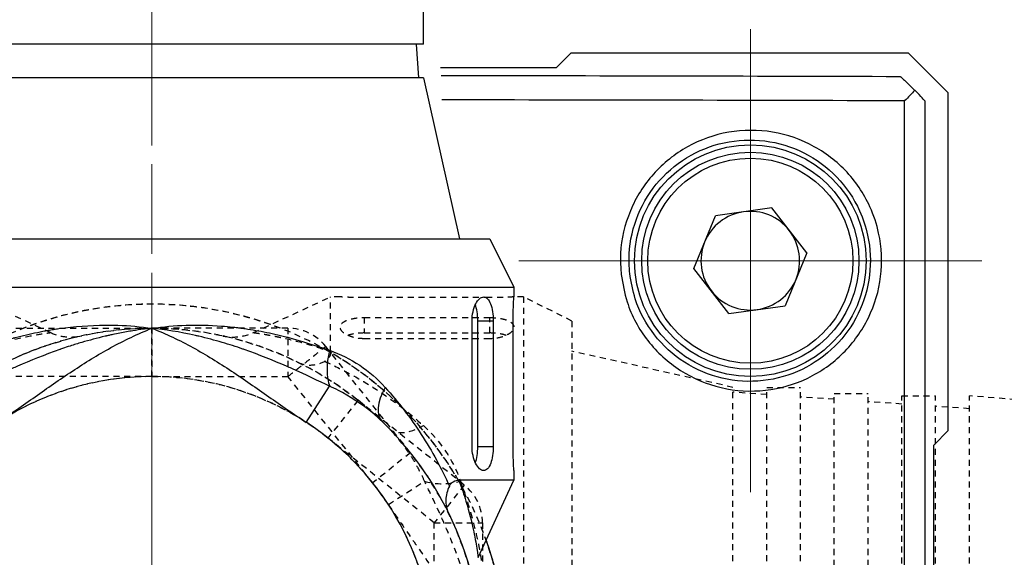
# Model space of a CAD drawing. Header units: inches. Extents: x 0 to 5766, y -2164 to 1330.
# Tile 129 of 210: x 4004 to 4025, y 358 to 369. Entities that reach past the tile are written whole.
import ezdxf

# ---------------------------------------------------------------- set-up
doc = ezdxf.new("R2010")
doc.units = ezdxf.units.IN
doc.header["$MEASUREMENT"] = 0
for name, pattern in [('AM_ISO08W050x2', [9, 6, -0.75, 1.5, -0.75]), ('CENTER', [2, 1.25, -0.25, 0.25, -0.25]), ('HIDDEN', [0.375, 0.25, -0.125]), ('SLD-實線', [0])]:
    doc.linetypes.add(name, pattern=pattern)
doc.layers.add('AM_5', color=3, linetype='Continuous', lineweight=15)
doc.layers.add('AM_7', color=4, linetype='CENTER', lineweight=15)
doc.layers.add('中繼線', color=7, linetype='Continuous')
doc.styles.add('尺寸標註', font='romans.shx', dxfattribs={"bigfont": 'CHINESET.SHX'})
doc.dimstyles.new('複本 CNS2-1$0', dxfattribs={"dimtxt": 2.5, "dimasz": 2, "dimexe": 1, "dimexo": 1, "dimgap": 1, "dimtad": 1, "dimtoh": 1, "dimdsep": 46, "dimtxsty": '尺寸標註', "dimcen": 0, "dimclrd": 2, "dimclre": 2, "dimclrt": 3, "dimadec": 0, "dimazin": 2, "dimtp": 0.1, "dimtm": 0.1, "dimtfac": 0.71, "dimtmove": 0, "dimatfit": 0, "dimfxl": 0, "dimlwd": 13, "dimlwe": 13, "dimarcsym": 0})

# ---------------------------------------------------------------- blocks, each defined once
blk = doc.blocks.new('*D334')
at = {"layer": 'AM_5', "color": 2, "lineweight": 13}
for p, q in [((3975.812, 360.95), (3975.812, 407.342)), ((4007.173, 391.337), (4007.173, 407.342)), ((4005.173, 406.342), (3977.812, 406.342))]:
    blk.add_line(p, q, dxfattribs=at)
at = {"layer": 'AM_5', "color": 2}
for points in [[(3977.812, 406.676), (3977.812, 406.009), (3975.812, 406.342)], [(4005.173, 406.676), (4005.173, 406.009), (4007.173, 406.342)]]:
    blk.add_solid(points, dxfattribs=at)
at = {"layer": 'Defpoints', "color": 0}
for p in [(3975.812, 406.342), (4007.173, 390.337), (3975.812, 359.95)]:
    blk.add_point(p, dxfattribs=at)
at = {"layer": 'AM_5', "color": 3, "insert": (3991.493, 411.33), "char_height": 2.5, "attachment_point": 5, "style": '尺寸標註'}
blk.add_mtext('WL\\P(空間保持至少100以上)', dxfattribs=at)
blk = doc.blocks.new('*D335')
at = {"layer": 'AM_5', "color": 2, "lineweight": 13}
for p, q in [((4043.079, 389.337), (4043.079, 394.364)), ((4043.079, 394.364), (4073.603, 394.364)), ((4012.147, 387.337), (4044.079, 387.337)), ((4043.079, 355.976), (4043.079, 387.337)), ((4042.534, 355.976), (4044.079, 355.976)), ((4043.079, 353.976), (4043.079, 351.976))]:
    blk.add_line(p, q, dxfattribs=at)
at = {"layer": 'AM_5', "color": 2}
for points in [[(4042.746, 389.337), (4043.413, 389.337), (4043.079, 387.337)], [(4042.746, 353.976), (4043.413, 353.976), (4043.079, 355.976)]]:
    blk.add_solid(points, dxfattribs=at)
at = {"layer": 'Defpoints', "color": 0}
for p in [(4011.147, 387.337), (4043.079, 387.337), (4041.534, 355.976)]:
    blk.add_point(p, dxfattribs=at)
at = {"layer": 'AM_5', "color": 3, "insert": (4058.841, 399.352), "char_height": 2.5, "attachment_point": 5, "style": '尺寸標註'}
blk.add_mtext('WW\\P(空間保持至少100以上)', dxfattribs=at)
blk = doc.blocks.new('90度接頭-側視')
for p, q in [((5.625, 12.74), (5.625, 13.44)), ((5.625, 12.74), (-5.625, 12.74)), ((5.476, 12.74), (5.525, 12.04)), ((5.625, 12.04), (-5.625, 12.04)), ((5.625, 12.04), (6.375, 8.7)), ((-7, 8.7), (7, 8.7)), ((7, 8.7), (7.5, 7.7)), ((-7.5, 7.7), (7.5, 7.7)), ((7.5, 7.7), (7.5, 7.5)), ((6.633, 4.4), (6.633, 7)), ((7.071, 7), (6.752, 7)), ((6.752, 4.4), (6.752, 7)), ((7.071, 7), (7.071, 4.4)), ((7.483, 4.4), (7.483, 7)), ((3.195, 4.9), (3.682, 5.647)), ((6.752, 4.4), (7.071, 4.4)), ((7.5, 3.9), (7.5, 3.7)), ((7.5, 3.7), (6.362, 3.7)), ((6.76, 2.102), (7.5, 3.7)), ((6.14, 3.036), (6.14, 3.036))]:
    blk.add_line(p, q)
for radius, start, end in [(6.69, 106.232, 106.2324), (6.69, 73.7678, 73.7681), (5.85, 0, 56.8914), (6.85, 0, 45.7544), (7.35, 338.7445, 19.5557)]:
    blk.add_arc((0, 0), radius, start, end)
for centre, major_axis, ratio, start_param, end_param in [((4.169, 6.393), (0.296, 0.955), 0.473491, 1.71655, 2.600464), ((5.477, 5.623), (-0.698, -0.716), 0.516783, 5.178714, 6.283185)]:
    blk.add_ellipse(centre, major_axis=major_axis, ratio=ratio, start_param=start_param, end_param=end_param)
for points, knots in [([(6.633, 7), (6.633, 7.064), (6.64, 7.132), (6.667, 7.255), (6.687, 7.311), (6.731, 7.399), (6.759, 7.437), (6.817, 7.488), (6.847, 7.5), (6.901, 7.5), (6.928, 7.488), (6.978, 7.438), (7, 7.399), (7.034, 7.31), (7.048, 7.254), (7.067, 7.131), (7.071, 7.064), (7.071, 7)], [-0.315449, -0.315449, -0.315449, -0.315449, -0.2961108, -0.2961108, -0.2767726, -0.2767726, -0.2563879, -0.2563879, -0.2360032, -0.2360032, -0.2159615, -0.2159615, -0.1959198, -0.1959198, -0.1768203, -0.1768203, -0.1577208, -0.1577208, -0.1577208, -0.1577208]), ([(7.483, 7), (7.483, 7.063), (7.484, 7.13), (7.487, 7.253), (7.49, 7.309), (7.494, 7.398), (7.496, 7.436), (7.499, 7.487), (7.5, 7.5), (7.5, 7.5)], [-0.30144527, -0.30144527, -0.30144527, -0.30144527, -0.28260494, -0.28260494, -0.2637646, -0.2637646, -0.24492428, -0.24492428, -0.22608395, -0.22608395, -0.22608395, -0.22608395]), ([(6.752, 7), (6.752, 7.064), (6.747, 7.131), (6.729, 7.248), (6.716, 7.298), (6.701, 7.339)], [-0.15843672, -0.15843672, -0.15843672, -0.15843672, -0.13931161, -0.13931161, -0.12225901, -0.12225901, -0.12225901, -0.12225901]), ([(0, 6.85), (-0.039, 6.846), (-0.082, 6.841), (-0.13, 6.835), (-0.145, 6.833), (-0.162, 6.831), (-0.178, 6.829), (-0.245, 6.82), (-0.319, 6.809), (-0.4, 6.797), (-0.481, 6.784), (-0.569, 6.768), (-0.664, 6.75), (-0.712, 6.74), (-0.761, 6.73), (-0.812, 6.719), (-0.838, 6.714), (-0.864, 6.708), (-0.89, 6.702), (-0.903, 6.699), (-0.916, 6.696), (-0.93, 6.693), (-0.937, 6.692), (-0.943, 6.69), (-0.95, 6.689), (-0.957, 6.687), (-0.965, 6.685), (-0.97, 6.684), (-1.136, 6.645), (-1.298, 6.602), (-1.455, 6.556), (-1.536, 6.532), (-1.617, 6.507), (-1.695, 6.482), (-1.749, 6.464), (-1.802, 6.447), (-1.855, 6.429), (-1.868, 6.424), (-1.882, 6.419), (-1.896, 6.414), (-1.901, 6.413), (-1.904, 6.412), (-1.91, 6.41), (-2.229, 6.298), (-2.522, 6.179), (-2.789, 6.062), (-2.825, 6.047), (-2.86, 6.031), (-2.895, 6.015), (-3.19, 5.884), (-3.451, 5.757), (-3.682, 5.647)], [0.0002441, 0.0002441, 0.0002441, 0.0002441, 0.0471077, 0.0471077, 0.0471077, 0.0627289, 0.0627289, 0.0627289, 0.1252136, 0.1252136, 0.1252136, 0.1876984, 0.1876984, 0.1876984, 0.2189407, 0.2189407, 0.2189407, 0.2345619, 0.2345619, 0.2345619, 0.2423725, 0.2423725, 0.2423725, 0.2462778, 0.2462778, 0.2462778, 0.2501831, 0.2501831, 0.2501831, 0.3751526, 0.3751526, 0.3751526, 0.4402334, 0.4402334, 0.4402334, 0.4845273, 0.4845273, 0.4845273, 0.4963042, 0.4963042, 0.4963042, 0.5001221, 0.5001221, 0.5001221, 0.7204352, 0.7204352, 0.7204352, 0.750061, 0.750061, 0.750061, 1, 1, 1, 1]), ([(-3.679, 6.393), (-3.518, 6.449), (-3.367, 6.499), (-3.226, 6.543), (-3.155, 6.565), (-3.087, 6.586), (-3.022, 6.605), (-2.989, 6.614), (-2.957, 6.623), (-2.926, 6.632), (-2.91, 6.636), (-2.895, 6.64), (-2.879, 6.645), (-2.872, 6.647), (-2.864, 6.649), (-2.857, 6.651), (-2.853, 6.652), (-2.849, 6.653), (-2.845, 6.654), (-2.842, 6.655), (-2.839, 6.655), (-2.834, 6.657), (-2.68, 6.698), (-2.526, 6.733), (-2.375, 6.764), (-2.299, 6.78), (-2.224, 6.794), (-2.149, 6.807), (-2.112, 6.814), (-2.075, 6.82), (-2.038, 6.826), (-2.019, 6.829), (-2, 6.832), (-1.982, 6.835), (-1.964, 6.837), (-1.947, 6.84), (-1.927, 6.843), (-1.606, 6.889), (-1.287, 6.913), (-0.972, 6.915), (-0.965, 6.915), (-0.957, 6.915), (-0.95, 6.915), (-0.87, 6.916), (-0.789, 6.915), (-0.709, 6.912), (-0.47, 6.904), (-0.233, 6.884), (0, 6.85)], [0, 0, 0, 0, 0.125, 0.125, 0.125, 0.1875, 0.1875, 0.1875, 0.21875, 0.21875, 0.21875, 0.234375, 0.234375, 0.234375, 0.242188, 0.242188, 0.242188, 0.246094, 0.246094, 0.246094, 0.25, 0.25, 0.25, 0.375, 0.375, 0.375, 0.4375, 0.4375, 0.4375, 0.46875, 0.46875, 0.46875, 0.484375, 0.484375, 0.484375, 0.5, 0.5, 0.5, 0.744385, 0.744385, 0.744385, 0.75, 0.75, 0.75, 0.8125, 0.8125, 0.8125, 1, 1, 1, 1]), ([(-3.195, 4.9), (-2.934, 5.071), (-2.678, 5.251), (-2.167, 5.61), (-1.911, 5.789), (-1.39, 6.133), (-1.125, 6.298), (-0.577, 6.598), (-0.294, 6.734), (0, 6.85)], [0, 0, 0, 0, 0.25, 0.25, 0.5, 0.5, 0.75, 0.75, 1, 1, 1, 1]), ([(0, 6.85), (0.466, 6.917), (0.95, 6.933), (1.44, 6.896), (1.521, 6.89), (1.603, 6.882), (1.685, 6.873), (1.726, 6.869), (1.767, 6.864), (1.808, 6.859), (1.829, 6.856), (1.849, 6.854), (1.87, 6.851), (1.88, 6.849), (1.891, 6.848), (1.901, 6.847), (1.911, 6.845), (1.922, 6.843), (1.932, 6.842), (2.078, 6.821), (2.227, 6.795), (2.377, 6.764), (2.453, 6.749), (2.528, 6.732), (2.605, 6.714), (2.643, 6.705), (2.681, 6.696), (2.719, 6.686), (2.738, 6.681), (2.757, 6.677), (2.776, 6.672), (2.786, 6.669), (2.796, 6.667), (2.805, 6.664), (2.81, 6.663), (2.815, 6.662), (2.82, 6.66), (2.824, 6.659), (2.83, 6.658), (2.834, 6.657), (3.073, 6.593), (3.358, 6.506), (3.679, 6.393)], [0, 0, 0, 0, 0.375, 0.375, 0.375, 0.4375, 0.4375, 0.4375, 0.46875, 0.46875, 0.46875, 0.484375, 0.484375, 0.484375, 0.492187, 0.492187, 0.492187, 0.5, 0.5, 0.5, 0.625, 0.625, 0.625, 0.6875, 0.6875, 0.6875, 0.71875, 0.71875, 0.71875, 0.734375, 0.734375, 0.734375, 0.742187, 0.742187, 0.742187, 0.746094, 0.746094, 0.746094, 0.75, 0.75, 0.75, 1, 1, 1, 1]), ([(3.682, 5.647), (3.451, 5.757), (3.19, 5.884), (2.896, 6.015), (2.861, 6.031), (2.825, 6.047), (2.789, 6.062), (2.522, 6.179), (2.229, 6.298), (1.91, 6.41), (1.898, 6.414), (1.891, 6.416), (1.882, 6.419), (1.744, 6.467), (1.601, 6.513), (1.454, 6.556), (1.298, 6.602), (1.137, 6.645), (0.973, 6.684), (0.951, 6.689), (0.926, 6.694), (0.903, 6.7), (0.57, 6.775), (0.268, 6.821), (0, 6.85)], [0, 0, 0, 0, 0.249939, 0.249939, 0.249939, 0.2797423, 0.2797423, 0.2797423, 0.4998779, 0.4998779, 0.4998779, 0.5076885, 0.5076885, 0.5076885, 0.6248474, 0.6248474, 0.6248474, 0.74918, 0.74918, 0.74918, 0.7654381, 0.7654381, 0.7654381, 0.9997559, 0.9997559, 0.9997559, 0.9997559]), ([(0, 6.85), (0.292, 6.735), (0.574, 6.6), (1.121, 6.3), (1.386, 6.136), (1.908, 5.791), (2.165, 5.611), (2.677, 5.251), (2.933, 5.071), (3.195, 4.9)], [0, 0, 0, 0, 0.25, 0.25, 0.5, 0.5, 0.75, 0.75, 1, 1, 1, 1]), ([(4.779, 4.907), (4.724, 4.961), (4.655, 5.025), (4.57, 5.096), (4.383, 5.253), (4.069, 5.457), (3.866, 5.559), (3.794, 5.596), (3.733, 5.624), (3.682, 5.647)], [0, 0, 0, 0, 0.25, 0.25, 0.25, 0.803278, 0.803278, 0.803278, 1, 1, 1, 1]), ([(4.833, 5.623), (4.97, 5.472), (5.1, 5.316), (5.349, 4.992), (5.467, 4.825), (5.807, 4.302), (5.999, 3.945), (6.164, 3.58)], [0, 0, 0, 0, 0.25, 0.25, 0.5, 0.5, 1, 1, 1, 1]), ([(7.071, 4.4), (7.071, 4.338), (7.067, 4.271), (7.049, 4.15), (7.035, 4.095), (7.002, 4.004), (6.98, 3.964), (6.929, 3.912), (6.901, 3.9), (6.846, 3.9), (6.815, 3.913), (6.756, 3.966), (6.728, 4.006), (6.684, 4.096), (6.666, 4.151), (6.64, 4.271), (6.633, 4.337), (6.633, 4.4)], [-0.1577208, -0.1577208, -0.1577208, -0.1577208, -0.1389869, -0.1389869, -0.120253, -0.120253, -0.0998464, -0.0998464, -0.0794397, -0.0794397, -0.0585168, -0.0585168, -0.037594, -0.037594, -0.018797, -0.018797, 0, 0, 0, 0]), ([(6.701, 4.061), (6.717, 4.103), (6.729, 4.154), (6.747, 4.271), (6.752, 4.338), (6.752, 4.4)], [-0.19459193, -0.19459193, -0.19459193, -0.19459193, -0.1771521, -0.1771521, -0.1584276, -0.1584276, -0.1584276, -0.1584276]), ([(7.5, 3.9), (7.5, 3.9), (7.499, 3.913), (7.496, 3.964), (7.494, 4.002), (7.49, 4.091), (7.487, 4.147), (7.484, 4.27), (7.483, 4.337), (7.483, 4.4)], [-0.07536132, -0.07536132, -0.07536132, -0.07536132, -0.05652099, -0.05652099, -0.03768067, -0.03768067, -0.01884034, -0.01884034, 0, 0, 0, 0]), ([(6.164, 3.58), (6.174, 3.6), (6.186, 3.618), (6.213, 3.648), (6.228, 3.66), (6.282, 3.693), (6.324, 3.7), (6.362, 3.7)], [0.0000014, 0.0000014, 0.0000014, 0.0000014, 0.00816984, 0.00816984, 0.01702645, 0.01702645, 0.0387401, 0.0387401, 0.0387401, 0.0387401]), ([(6.362, 3.7), (6.419, 3.544), (6.467, 3.4), (6.506, 3.268), (6.576, 3.036), (6.623, 2.842), (6.657, 2.684), (6.687, 2.547), (6.715, 2.39), (6.732, 2.292), (6.733, 2.281), (6.735, 2.271), (6.736, 2.262), (6.737, 2.26), (6.737, 2.259), (6.737, 2.258), (6.737, 2.255), (6.738, 2.252), (6.738, 2.25), (6.739, 2.247), (6.739, 2.245), (6.74, 2.242), (6.747, 2.195), (6.752, 2.16), (6.755, 2.136), (6.759, 2.113), (6.76, 2.102), (6.76, 2.102)], [0.0000001, 0.0000001, 0.0000001, 0.0000001, 0.0822466, 0.0822466, 0.0822466, 0.2265454, 0.2265454, 0.2265454, 0.3520214, 0.3520214, 0.3520214, 0.3653496, 0.3653496, 0.3653496, 0.3671875, 0.3671875, 0.3671875, 0.3710937, 0.3710937, 0.3710937, 0.375, 0.375, 0.375, 0.4375, 0.4375, 0.4375, 0.4986772, 0.4986772, 0.4986772, 0.4986772]), ([(6.164, 3.58), (6.118, 3.484), (6.092, 3.387), (6.084, 3.214), (6.098, 3.136), (6.131, 3.056), (6.135, 3.046), (6.14, 3.036)], [0.00000157, 0.00000157, 0.00000157, 0.00000157, 0.03773377, 0.03773377, 0.07068367, 0.07068367, 0.07542641, 0.07542641, 0.07542641, 0.07542641])]:
    blk.add_open_spline(points, degree=3, knots=knots)
blk.add_open_spline([(3.679, 6.393), (4.13, 6.235), (4.512, 5.978), (4.833, 5.623)], degree=3)
blk = doc.blocks.new('90接頭方向組合')
at = {"layer": '中繼線', "color": 1, "linetype": 'HIDDEN', "ltscale": 0.5}
for p, q in [((42.32, 51.182), (40.722, 51.922)), ((46.524, 51.182), (48.122, 51.922)), ((48.122, 50.784), (48.122, 51.922)), ((48.322, 51.922), (48.122, 51.922)), ((51.422, 51.906), (48.822, 51.906)), ((52.122, 51.922), (51.922, 51.922)), ((52.122, 51.922), (52.122, 36.922)), ((53.122, 51.422), (52.122, 51.922)), ((48.822, 51.493), (51.422, 51.493)), ((48.822, 51.493), (48.822, 51.174)), ((51.422, 51.174), (51.422, 51.493)), ((53.122, 51.422), (53.122, 37.422)), ((41.604, 51.272), (44.422, 51.272)), ((44.422, 50.272), (44.422, 51.272)), ((44.422, 51.272), (44.422, 50.272)), ((47.24, 51.272), (44.422, 51.272)), ((47.24, 51.272), (47.24, 50.272)), ((48.822, 51.174), (51.422, 51.174)), ((51.422, 51.055), (48.822, 51.055)), ((49.779, 48.692), (48.022, 50.895)), ((56.462, 50.047), (53.122, 50.797)), ((44.422, 50.272), (41.604, 50.272)), ((44.422, 50.272), (47.24, 50.272)), ((48.997, 48.068), (47.24, 50.272)), ((56.462, 38.797), (56.462, 50.047)), ((57.162, 38.797), (57.162, 50.047)), ((57.162, 50.047), (57.862, 50.047)), ((57.862, 38.797), (57.862, 50.047)), ((57.162, 49.898), (56.462, 49.947)), ((58.562, 49.8), (57.862, 49.849)), ((58.562, 38.922), (58.562, 49.922)), ((58.562, 49.922), (59.262, 49.922)), ((59.262, 38.922), (59.262, 49.922)), ((59.962, 38.972), (59.962, 49.872)), ((59.962, 49.872), (60.662, 49.872)), ((60.662, 38.972), (60.662, 49.872)), ((61.362, 38.972), (61.362, 49.872)), ((62.549, 49.774), (61.362, 49.872)), ((48.692, 49.779), (48.068, 48.997)), ((50.895, 48.022), (48.692, 49.779)), ((59.962, 49.702), (59.262, 49.751)), ((61.362, 49.605), (60.662, 49.654)), ((50.272, 47.24), (48.068, 48.997)), ((49.779, 48.692), (48.997, 48.068)), ((49.322, 47.618), (50.069, 48.104)), ((50.895, 48.022), (50.272, 47.24)), ((50.272, 44.422), (50.272, 47.24)), ((50.272, 47.24), (51.272, 47.24)), ((51.272, 47.24), (51.272, 44.422))]:
    blk.add_line(p, q, dxfattribs=at)
for centre, radius, start, end in [((44.422, 44.422), 7.35, 30.1895, 149.8105), ((44.422, 44.422), 7.35, 70.4443, 111.2555), ((44.422, 44.422), 7.35, 68.7445, 109.5557), ((44.422, 44.422), 6.85, 90, 135.7544), ((44.422, 44.422), 6.85, 51.4451, 128.5549), ((44.422, 44.422), 6.85, 44.2456, 90), ((47.24, 50.272), 1, 38.5549, 90), ((44.422, 44.422), 7.35, 300.1895, 59.8105), ((44.422, 44.422), 5.85, 90, 146.8914), ((44.422, 44.422), 5.85, 33.1086, 90), ((44.422, 44.422), 6.85, 321.4451, 38.5549), ((50.272, 47.24), 1, 0, 51.4451), ((44.422, 44.422), 7.35, 340.4443, 21.2555)]:
    blk.add_arc(centre, radius, start, end, dxfattribs=at)
for centre, major_axis, ratio, start_param, end_param in [((50.046, 49.899), (-0.716, -0.698), 0.516783, 0, 1.104471), ((50.815, 48.591), (0.955, 0.296), 0.473491, 3.682721, 4.566635)]:
    blk.add_ellipse(centre, major_axis=major_axis, ratio=ratio, start_param=start_param, end_param=end_param, dxfattribs=at)
for points, knots in [([(48.822, 51.906), (48.759, 51.906), (48.692, 51.906), (48.569, 51.91), (48.513, 51.912), (48.424, 51.916), (48.386, 51.918), (48.335, 51.921), (48.322, 51.922), (48.322, 51.922)], [-0.15072264, -0.15072264, -0.15072264, -0.15072264, -0.1318823, -0.1318823, -0.11304196, -0.11304196, -0.09420164, -0.09420164, -0.07536132, -0.07536132, -0.07536132, -0.07536132]), ([(51.922, 51.922), (51.922, 51.922), (51.91, 51.921), (51.859, 51.918), (51.82, 51.916), (51.731, 51.912), (51.675, 51.91), (51.552, 51.906), (51.485, 51.906), (51.422, 51.906)], [-0.22608395, -0.22608395, -0.22608395, -0.22608395, -0.20724363, -0.20724363, -0.18840331, -0.18840331, -0.16956297, -0.16956297, -0.15072264, -0.15072264, -0.15072264, -0.15072264]), ([(48.822, 51.055), (48.76, 51.055), (48.693, 51.062), (48.573, 51.088), (48.519, 51.107), (48.428, 51.15), (48.388, 51.178), (48.335, 51.237), (48.322, 51.268), (48.322, 51.323), (48.335, 51.352), (48.387, 51.402), (48.427, 51.424), (48.517, 51.458), (48.572, 51.471), (48.693, 51.489), (48.76, 51.493), (48.822, 51.493)], [-0.1577208, -0.1577208, -0.1577208, -0.1577208, -0.1389238, -0.1389238, -0.1201268, -0.1201268, -0.0992039, -0.0992039, -0.078281, -0.078281, -0.0578744, -0.0578744, -0.0374678, -0.0374678, -0.0187339, -0.0187339, 0, 0, 0, 0]), ([(51.422, 51.493), (51.486, 51.493), (51.553, 51.489), (51.677, 51.47), (51.732, 51.456), (51.821, 51.423), (51.86, 51.4), (51.91, 51.351), (51.922, 51.323), (51.922, 51.269), (51.91, 51.239), (51.859, 51.181), (51.821, 51.153), (51.733, 51.109), (51.678, 51.089), (51.555, 51.063), (51.487, 51.055), (51.422, 51.055)], [-0.315449, -0.315449, -0.315449, -0.315449, -0.2963495, -0.2963495, -0.27725, -0.27725, -0.2572083, -0.2572083, -0.2371665, -0.2371665, -0.2167818, -0.2167818, -0.1963971, -0.1963971, -0.1770589, -0.1770589, -0.1577208, -0.1577208, -0.1577208, -0.1577208]), ([(40.722, 50.784), (40.878, 50.842), (41.022, 50.889), (41.154, 50.929), (41.386, 50.998), (41.58, 51.045), (41.738, 51.079), (41.875, 51.109), (42.032, 51.138), (42.13, 51.154), (42.141, 51.156), (42.151, 51.157), (42.16, 51.159), (42.162, 51.159), (42.163, 51.159), (42.164, 51.159), (42.167, 51.16), (42.17, 51.16), (42.173, 51.161), (42.175, 51.161), (42.178, 51.161), (42.181, 51.162), (42.228, 51.169), (42.263, 51.174), (42.286, 51.178), (42.309, 51.181), (42.32, 51.182), (42.32, 51.182)], [0.0000001, 0.0000001, 0.0000001, 0.0000001, 0.0822466, 0.0822466, 0.0822466, 0.2265454, 0.2265454, 0.2265454, 0.3520214, 0.3520214, 0.3520214, 0.3653496, 0.3653496, 0.3653496, 0.3671875, 0.3671875, 0.3671875, 0.3710937, 0.3710937, 0.3710937, 0.375, 0.375, 0.375, 0.4375, 0.4375, 0.4375, 0.4986772, 0.4986772, 0.4986772, 0.4986772]), ([(42.32, 51.182), (42.418, 51.137), (42.525, 51.107), (42.686, 51.09), (42.74, 51.088), (42.82, 51.093), (42.847, 51.095), (42.884, 51.1), (42.894, 51.102), (42.912, 51.105), (42.919, 51.106), (42.929, 51.108), (42.931, 51.108), (42.934, 51.109), (42.935, 51.109), (42.937, 51.109), (42.938, 51.11), (42.94, 51.11), (42.941, 51.11), (42.944, 51.111), (42.944, 51.111), (42.946, 51.111), (42.946, 51.111), (42.947, 51.112), (42.947, 51.112), (42.947, 51.112), (42.947, 51.112), (42.947, 51.112)], [0, 0, 0, 0, 0.03238533, 0.03238533, 0.04848247, 0.04848247, 0.05661557, 0.05661557, 0.05966355, 0.05966355, 0.0619518, 0.0619518, 0.06256623, 0.06256623, 0.0629676, 0.0629676, 0.0633711, 0.0633711, 0.06377443, 0.06377443, 0.06541595, 0.06541595, 0.06701571, 0.06701571, 0.07181345, 0.07181345, 0.07469504, 0.07469504, 0.07469504, 0.07469504]), ([(45.926, 51.105), (45.915, 51.108), (45.88, 51.115), (45.893, 51.113), (45.893, 51.112), (45.894, 51.112), (45.895, 51.112), (45.896, 51.112), (45.896, 51.112), (45.897, 51.112), (45.898, 51.111), (45.9, 51.111), (45.902, 51.111), (45.928, 51.105), (45.954, 51.101), (46.032, 51.091), (46.085, 51.089), (46.269, 51.095), (46.404, 51.127), (46.524, 51.182)], [0.0000018, 0.0000018, 0.0000018, 0.0000018, 0.0640841, 0.0640841, 0.0650813, 0.0650813, 0.0653301, 0.0653301, 0.0654529, 0.0654529, 0.0656993, 0.0656993, 0.066189, 0.066189, 0.0740078, 0.0740078, 0.0896791, 0.0896791, 0.1295064, 0.1295064, 0.1295064, 0.1295064]), ([(46.524, 51.182), (46.524, 51.182), (46.536, 51.181), (46.56, 51.177), (46.562, 51.177), (46.563, 51.177), (46.565, 51.177), (46.586, 51.174), (46.613, 51.17), (46.649, 51.164), (46.652, 51.164), (46.654, 51.163), (46.657, 51.163), (46.66, 51.162), (46.663, 51.162), (46.666, 51.162), (46.672, 51.161), (46.678, 51.16), (46.684, 51.159), (46.722, 51.153), (46.768, 51.145), (46.822, 51.135), (46.853, 51.13), (46.886, 51.124), (46.922, 51.117), (46.939, 51.114), (46.958, 51.11), (46.977, 51.106), (46.987, 51.104), (46.996, 51.102), (47.006, 51.1), (47.011, 51.099), (47.016, 51.098), (47.021, 51.097), (47.023, 51.097), (47.026, 51.096), (47.029, 51.096), (47.031, 51.095), (47.034, 51.095), (47.036, 51.094), (47.059, 51.089), (47.083, 51.084), (47.107, 51.079), (47.264, 51.045), (47.458, 50.998), (47.688, 50.929), (47.821, 50.889), (47.965, 50.842), (48.122, 50.784)], [0.4996312, 0.4996312, 0.4996312, 0.4996312, 0.5625, 0.5625, 0.5625, 0.5670909, 0.5670909, 0.5670909, 0.6171875, 0.6171875, 0.6171875, 0.6210938, 0.6210938, 0.6210938, 0.625, 0.625, 0.625, 0.6335102, 0.6335102, 0.6335102, 0.6875, 0.6875, 0.6875, 0.71875, 0.71875, 0.71875, 0.734375, 0.734375, 0.734375, 0.7421875, 0.7421875, 0.7421875, 0.7460938, 0.7460938, 0.7460938, 0.7480469, 0.7480469, 0.7480469, 0.75, 0.75, 0.75, 0.7726181, 0.7726181, 0.7726181, 0.9168736, 0.9168736, 0.9168736, 1, 1, 1, 1]), ([(48.822, 51.174), (48.76, 51.174), (48.694, 51.17), (48.576, 51.152), (48.525, 51.139), (48.483, 51.124)], [-0.3168552, -0.3168552, -0.3168552, -0.3168552, -0.2981307, -0.2981307, -0.28069087, -0.28069087, -0.28069087, -0.28069087]), ([(51.761, 51.124), (51.72, 51.139), (51.67, 51.151), (51.554, 51.17), (51.486, 51.174), (51.422, 51.174)], [-0.03617771, -0.03617771, -0.03617771, -0.03617771, -0.01912511, -0.01912511, 0, 0, 0, 0]), ([(47.24, 50.272), (47.309, 50.327), (47.369, 50.375), (47.419, 50.415), (47.444, 50.435), (47.466, 50.453), (47.486, 50.468), (47.496, 50.476), (47.506, 50.484), (47.515, 50.491), (47.519, 50.494), (47.524, 50.498), (47.528, 50.501), (47.532, 50.504), (47.533, 50.505), (47.54, 50.511), (47.594, 50.554), (47.642, 50.593), (47.684, 50.626), (47.705, 50.643), (47.725, 50.659), (47.743, 50.673), (47.752, 50.68), (47.761, 50.687), (47.769, 50.694), (47.774, 50.697), (47.778, 50.7), (47.782, 50.704), (47.784, 50.705), (47.786, 50.707), (47.788, 50.708), (47.79, 50.71), (47.791, 50.711), (47.793, 50.713), (47.88, 50.782), (47.936, 50.827), (47.972, 50.854), (48.007, 50.882), (48.022, 50.895), (48.022, 50.895)], [0, 0, 0, 0, 0.125, 0.125, 0.125, 0.1875, 0.1875, 0.1875, 0.21875, 0.21875, 0.21875, 0.234375, 0.234375, 0.234375, 0.25, 0.25, 0.25, 0.375, 0.375, 0.375, 0.4375, 0.4375, 0.4375, 0.46875, 0.46875, 0.46875, 0.484375, 0.484375, 0.484375, 0.492187, 0.492187, 0.492187, 0.5, 0.5, 0.5, 0.75, 0.75, 0.75, 1, 1, 1, 1]), ([(48.122, 50.784), (48.122, 50.746), (48.115, 50.704), (48.083, 50.651), (48.07, 50.635), (48.04, 50.608), (48.023, 50.597), (48.002, 50.587)], [0.00000387, 0.00000387, 0.00000387, 0.00000387, 0.0217163, 0.0217163, 0.03057237, 0.03057237, 0.03874012, 0.03874012, 0.03874012, 0.03874012]), ([(47.459, 50.562), (47.468, 50.558), (47.478, 50.553), (47.559, 50.52), (47.636, 50.507), (47.81, 50.514), (47.906, 50.54), (48.002, 50.587)], [-0.00471986, -0.00471986, -0.00471986, -0.00471986, 0, 0, 0.03295232, 0.03295232, 0.07067013, 0.07067013, 0.07067013, 0.07067013]), ([(48.002, 50.587), (48.184, 50.504), (48.365, 50.415), (48.543, 50.318), (48.722, 50.22), (48.899, 50.115), (49.073, 50.003), (49.419, 49.777), (49.744, 49.529), (50.046, 49.255)], [0, 0, 0, 0, 0.25, 0.25, 0.25, 0.5, 0.5, 0.5, 1, 1, 1, 1]), ([(48.068, 48.997), (47.551, 49.41), (46.978, 49.726), (46.354, 49.944), (45.729, 50.163), (45.084, 50.272), (44.422, 50.272), (43.76, 50.272), (43.116, 50.163), (42.491, 49.944), (41.866, 49.726), (41.294, 49.41), (40.776, 48.997)], [0, 0, 0, 0, 0.25, 0.25, 0.25, 0.5, 0.5, 0.5, 0.75, 0.75, 0.75, 1, 1, 1, 1]), ([(50.069, 48.104), (50.04, 48.168), (50.002, 48.251), (49.95, 48.349), (49.924, 48.398), (49.895, 48.451), (49.862, 48.507), (49.828, 48.564), (49.788, 48.627), (49.748, 48.687), (49.588, 48.925), (49.438, 49.09), (49.329, 49.202)], [0, 0, 0, 0, 0.25, 0.25, 0.25, 0.375, 0.375, 0.375, 0.5, 0.5, 0.5, 1, 1, 1, 1]), ([(48.997, 40.776), (49.41, 41.294), (49.726, 41.866), (49.944, 42.491), (50.163, 43.116), (50.272, 43.76), (50.272, 44.422), (50.272, 45.084), (50.163, 45.729), (49.944, 46.354), (49.726, 46.979), (49.41, 47.55), (48.997, 48.068)], [0, 0, 0, 0, 0.25, 0.25, 0.25, 0.5, 0.5, 0.5, 0.75, 0.75, 0.75, 1, 1, 1, 1]), ([(51.272, 44.422), (51.268, 44.461), (51.263, 44.505), (51.257, 44.552), (51.255, 44.568), (51.253, 44.584), (51.251, 44.601), (51.242, 44.667), (51.232, 44.741), (51.219, 44.822), (51.206, 44.903), (51.19, 44.991), (51.172, 45.086), (51.163, 45.134), (51.153, 45.183), (51.142, 45.234), (51.136, 45.26), (51.131, 45.286), (51.125, 45.312), (51.122, 45.325), (51.119, 45.339), (51.116, 45.352), (51.114, 45.359), (51.113, 45.365), (51.111, 45.372), (51.109, 45.379), (51.107, 45.387), (51.106, 45.393), (51.067, 45.559), (51.024, 45.72), (50.978, 45.877), (50.954, 45.959), (50.929, 46.039), (50.904, 46.118), (50.886, 46.171), (50.869, 46.224), (50.851, 46.277), (50.846, 46.291), (50.841, 46.305), (50.837, 46.318), (50.835, 46.323), (50.834, 46.326), (50.832, 46.332), (50.721, 46.651), (50.601, 46.945), (50.484, 47.211), (50.469, 47.247), (50.453, 47.283), (50.438, 47.317), (50.306, 47.612), (50.18, 47.873), (50.069, 48.104)], [0.0002441, 0.0002441, 0.0002441, 0.0002441, 0.0471077, 0.0471077, 0.0471077, 0.0627289, 0.0627289, 0.0627289, 0.1252136, 0.1252136, 0.1252136, 0.1876984, 0.1876984, 0.1876984, 0.2189407, 0.2189407, 0.2189407, 0.2345619, 0.2345619, 0.2345619, 0.2423725, 0.2423725, 0.2423725, 0.2462778, 0.2462778, 0.2462778, 0.2501831, 0.2501831, 0.2501831, 0.3751526, 0.3751526, 0.3751526, 0.4402334, 0.4402334, 0.4402334, 0.4845273, 0.4845273, 0.4845273, 0.4963042, 0.4963042, 0.4963042, 0.5001221, 0.5001221, 0.5001221, 0.7204352, 0.7204352, 0.7204352, 0.750061, 0.750061, 0.750061, 1, 1, 1, 1]), ([(50.815, 48.101), (50.872, 47.941), (50.922, 47.789), (50.966, 47.648), (50.988, 47.577), (51.008, 47.509), (51.027, 47.444), (51.036, 47.411), (51.045, 47.379), (51.054, 47.348), (51.058, 47.332), (51.063, 47.317), (51.067, 47.302), (51.069, 47.294), (51.071, 47.286), (51.073, 47.279), (51.074, 47.275), (51.075, 47.271), (51.076, 47.268), (51.077, 47.264), (51.078, 47.261), (51.079, 47.256), (51.12, 47.102), (51.156, 46.949), (51.187, 46.797), (51.202, 46.722), (51.217, 46.646), (51.23, 46.572), (51.236, 46.534), (51.242, 46.497), (51.248, 46.46), (51.251, 46.441), (51.254, 46.423), (51.257, 46.404), (51.26, 46.386), (51.262, 46.369), (51.265, 46.349), (51.311, 46.028), (51.335, 45.709), (51.338, 45.394), (51.338, 45.387), (51.338, 45.38), (51.338, 45.372), (51.338, 45.292), (51.337, 45.212), (51.334, 45.132), (51.327, 44.892), (51.306, 44.655), (51.272, 44.422)], [0, 0, 0, 0, 0.125, 0.125, 0.125, 0.1875, 0.1875, 0.1875, 0.21875, 0.21875, 0.21875, 0.234375, 0.234375, 0.234375, 0.242188, 0.242188, 0.242188, 0.246094, 0.246094, 0.246094, 0.25, 0.25, 0.25, 0.375, 0.375, 0.375, 0.4375, 0.4375, 0.4375, 0.46875, 0.46875, 0.46875, 0.484375, 0.484375, 0.484375, 0.5, 0.5, 0.5, 0.744385, 0.744385, 0.744385, 0.75, 0.75, 0.75, 0.8125, 0.8125, 0.8125, 1, 1, 1, 1]), ([(49.322, 47.618), (49.493, 47.356), (49.673, 47.101), (50.032, 46.589), (50.212, 46.333), (50.556, 45.812), (50.72, 45.547), (51.021, 44.999), (51.156, 44.717), (51.272, 44.422)], [0, 0, 0, 0, 0.25, 0.25, 0.5, 0.5, 0.75, 0.75, 1, 1, 1, 1])]:
    blk.add_open_spline(points, degree=3, knots=knots, dxfattribs=at)
blk.add_open_spline([(50.046, 49.255), (50.4, 48.934), (50.657, 48.552), (50.815, 48.101)], degree=3, dxfattribs=at)
at = {"layer": '中繼線'}
blk.add_blockref('90度接頭-側視', (44.422, 44.422), dxfattribs=at)

msp = doc.modelspace()

# ---------------------------------------------------------------- linework, layer by layer
at = {"color": 7, "linetype": 'SLD-實線', "lineweight": 25}
for p, q in [((4015.851, 368.526), (4015.551, 368.226)), ((4022.851, 368.526), (4015.851, 368.526)), ((4023.673, 367.704), (4022.851, 368.526)), ((4015.551, 368.226), (4013.155, 368.226)), ((4023.673, 360.704), (4023.673, 367.704)), ((4022.771, 309.963), (4022.771, 367.539)), ((4023.186, 367.539), (4023.186, 309.963)), ((4020.019, 365.32), (4018.849, 365.159)), ((4020.743, 364.387), (4020.019, 365.32)), ((4018.403, 364.066), (4018.849, 365.159)), ((4020.743, 364.387), (4020.297, 363.294)), ((4019.127, 363.133), (4018.403, 364.066)), ((4019.127, 363.133), (4020.297, 363.294)), ((4023.373, 360.404), (4023.673, 360.704)), ((4023.373, 334.076), (4023.373, 360.404))]:
    msp.add_line(p, q, dxfattribs=at)
for radius in [2.4, 2.25, 2.125]:
    msp.add_circle((4019.573, 364.226), radius, dxfattribs=at)
for radius, start, end in [(1.023, 37.8316, 97.8316), (1.023, 97.8316, 157.8316), (1.022, 337.8316, 37.8316), (1.023, 157.8316, 217.8316), (1.023, 277.8316, 337.8316), (1.023, 217.8316, 277.8316)]:
    msp.add_arc((4019.573, 364.226), radius, start, end, dxfattribs=at)
for centre, major_axis, ratio, start_param, end_param in [((4007.173, 366.474), (91, 0), 0.017455, 1.399488, 1.504886), ((4022.686, 368.04), (-0.5, 0.5), 0.017447, 3.141601, 4.100622)]:
    msp.add_ellipse(centre, major_axis=major_axis, ratio=ratio, start_param=start_param, end_param=end_param, dxfattribs=at)
at = {"color": 8, "linetype": 'SLD-實線', "lineweight": 25}
msp.add_ellipse((4007.173, 365.974), major_axis=(91.5, 0), ratio=0.01736, start_param=1.399486, end_param=1.505135, dxfattribs=at)
at = {"color": 7, "linetype": 'SLD-實線', "lineweight": 25}
for points, knots in [([(4022.686, 368.039), (4022.69, 368.037), (4022.697, 368.033), (4022.75, 367.984), (4022.84, 367.897), (4022.926, 367.813), (4022.977, 367.762), (4022.98, 367.759)], [0, 0, 0, 0, 0.197882, 0.395523, 0.642594, 0.98003, 1, 1, 1, 1]), ([(4022.98, 367.759), (4022.914, 367.688), (4022.846, 367.615), (4022.772, 367.541), (4022.771, 367.539)], [0, 0, 0, 0, 0.98581, 1, 1, 1, 1]), ([(4016.896, 363.941), (4016.889, 364.049), (4016.861, 364.457), (4016.999, 365.171), (4017.453, 365.969), (4018.148, 366.574), (4019.004, 366.917), (4019.93, 366.959), (4020.821, 366.69), (4021.573, 366.138), (4022.035, 365.46), (4022.286, 364.699), (4022.324, 363.894), (4022.064, 363.018), (4021.531, 362.275), (4020.781, 361.745), (4019.89, 361.489), (4018.959, 361.544), (4018.098, 361.908), (4017.413, 362.535), (4017.014, 363.256), (4016.929, 363.749), (4016.896, 363.941)], [0, 0, 0, 0, 0.019045, 0.072176, 0.125333, 0.178663, 0.232299, 0.286326, 0.340689, 0.395122, 0.449213, 0.483178, 0.535907, 0.588643, 0.641558, 0.695083, 0.749244, 0.803715, 0.858073, 0.912048, 0.965606, 1, 1, 1, 1]), ([(4017.074, 363.962), (4017.104, 363.784), (4017.182, 363.329), (4017.414, 362.913), (4017.758, 362.469), (4018.186, 362.078), (4018.98, 361.743), (4019.841, 361.692), (4020.664, 361.929), (4021.357, 362.42), (4021.849, 363.108), (4022.089, 363.918), (4022.054, 364.664), (4021.821, 365.368), (4021.396, 365.996), (4020.701, 366.507), (4019.878, 366.756), (4019.022, 366.718), (4018.23, 366.401), (4017.588, 365.841), (4017.169, 365.101), (4017.041, 364.44), (4017.067, 364.062), (4017.074, 363.962)], [0, 0, 0, 0, 0.034415, 0.087895, 0.087995, 0.141969, 0.196311, 0.250765, 0.304914, 0.358436, 0.411351, 0.464084, 0.516809, 0.550772, 0.604862, 0.659292, 0.713644, 0.767653, 0.821274, 0.874602, 0.927778, 0.980942, 1, 1, 1, 1])]:
    msp.add_open_spline(points, degree=3, knots=knots, dxfattribs=at)
at = {"layer": 'AM_7', "linetype": 'AM_ISO08W050x2'}
for p, q in [((4007.173, 321.616), (4007.173, 390.337)), ((4019.573, 364.226), (4019.573, 369.026)), ((4007.173, 348.976), (4007.173, 367.241)), ((4019.573, 364.226), (4014.773, 364.226)), ((4019.573, 364.226), (4024.373, 364.226)), ((4019.573, 364.226), (4019.573, 359.426))]:
    msp.add_line(p, q, dxfattribs=at)

# ---------------------------------------------------------------- block references
at = {"layer": '中繼線', "color": 0, "linetype": 'ByBlock', "lineweight": -2}
msp.add_blockref('90接頭方向組合', (3962.751, 311.554), dxfattribs=at)

# ---------------------------------------------------------------- dimensions: what is measured, and where the dimension line sits
at = {"layer": 'AM_5'}
dim = msp.add_linear_dim(base=(3975.812, 406.342), p1=(4007.173, 390.337), p2=(3975.812, 359.95), text='WL\\P(空間保持至少100以上)', dimstyle='複本 CNS2-1$0', override={"dimdec": 1, "dimtix": 1}, dxfattribs=at)
dim.commit()
dim.dimension.update_dxf_attribs({"geometry": '*D334', "text_midpoint": (3991.493, 406.342), "dimtype": 160})
dim = msp.add_linear_dim(base=(4043.079, 387.337), p1=(4041.534, 355.976), p2=(4011.147, 387.337), angle=90, text='WW\\P(空間保持至少100以上)', dimstyle='複本 CNS2-1$0', override={"dimdec": 1, "dimtix": 1}, dxfattribs=at)
dim.commit()
dim.dimension.update_dxf_attribs({"geometry": '*D335', "text_midpoint": (4058.841, 394.364), "dimtype": 160})

doc.saveas('drawing.dxf')
